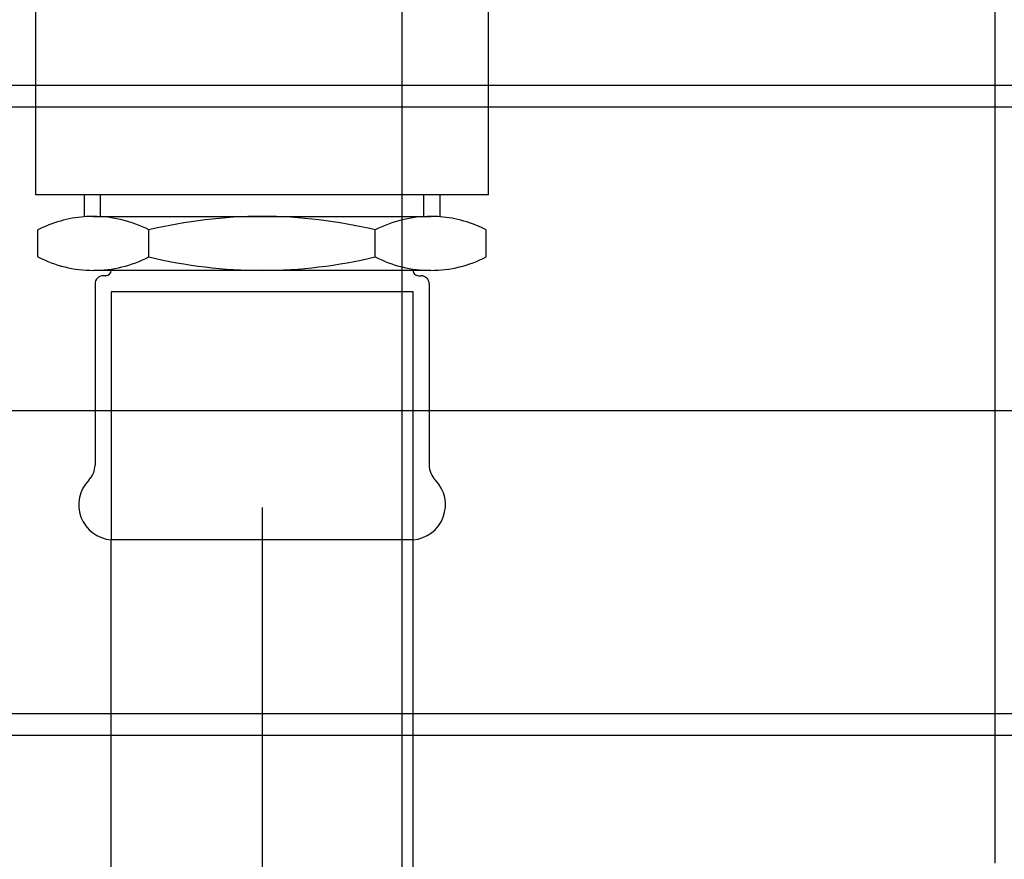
# Model space of a CAD drawing. Header units: metres. Extents: x -5 to 93, y -48 to 79.
# Tile 50 of 91: x 73.1178 to 73.2092, y 18.5946 to 18.6725. Entities that reach past the tile are written whole.
import ezdxf

# ---------------------------------------------------------------- set-up
doc = ezdxf.new("R2010")
doc.units = ezdxf.units.M
doc.header["$LTSCALE"] = 0.05
for name, pattern in [('DASHED', [15, 7, -8]), ('DOT_CENTER', [14, 12, -1, 0, -1]), ('STRICHPUNKT', [25.4, 12.7, -6.35, 0, -6.35])]:
    doc.linetypes.add(name, pattern=pattern)
doc.layers.add('A_Rechen', color=9, linetype='Continuous')

msp = doc.modelspace()

# ---------------------------------------------------------------- linework, layer by layer
at = {"layer": 'A_Rechen', "linetype": 'Continuous'}
for p, q in [((73.20832037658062, 18.59427053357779), (73.20832037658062, 19.2462705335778)), ((73.15332037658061, 18.4162705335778), (73.15332037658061, 18.7642705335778)), ((73.11932038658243, 18.65627051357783), (73.11932038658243, 18.67427601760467)), ((73.16132036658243, 18.65627051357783), (73.16132036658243, 18.67427601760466)), ((73.2100203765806, 18.66642053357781), (73.17417251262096, 18.66642053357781)), ((73.16132036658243, 18.65627051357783), (73.11932038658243, 18.65627051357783)), ((73.12382037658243, 18.65627051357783), (73.12382037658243, 18.65423831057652)), ((73.12532037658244, 18.65427051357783), (73.12532037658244, 18.65627051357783)), ((73.15532037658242, 18.65427051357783), (73.15532037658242, 18.65627051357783)), ((73.15682037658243, 18.65627051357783), (73.15682037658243, 18.65423831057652)), ((73.12467037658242, 18.65427051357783), (73.12532037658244, 18.65427051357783)), ((73.12532037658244, 18.65427051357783), (73.15532037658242, 18.65427051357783)), ((73.15532037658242, 18.65427051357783), (73.15597037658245, 18.65427051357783)), ((73.11952037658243, 18.65052051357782), (73.11952037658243, 18.65302051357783)), ((73.12982037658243, 18.65052051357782), (73.12982037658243, 18.65302051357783)), ((73.15082037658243, 18.65052051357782), (73.15082037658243, 18.65302051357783)), ((73.16112037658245, 18.65052051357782), (73.16112037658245, 18.65302051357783)), ((73.1263223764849, 18.64927051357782), (73.12467037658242, 18.64927051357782)), ((73.15432422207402, 18.64927051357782), (73.1263223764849, 18.64927051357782)), ((73.1263223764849, 18.64927051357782), (73.1263223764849, 18.64926650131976)), ((73.15432422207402, 18.64927051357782), (73.15432422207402, 18.6492781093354)), ((73.15597037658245, 18.64927051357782), (73.15432422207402, 18.64927051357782)), ((73.12582239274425, 18.64877053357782), (73.12557037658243, 18.64877053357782)), ((73.15482416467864, 18.64877053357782), (73.15507037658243, 18.64877053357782)), ((73.12482037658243, 18.64802053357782), (73.12482037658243, 18.63120847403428)), ((73.15582037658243, 18.64802053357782), (73.15582037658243, 18.63120847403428)), ((73.15432037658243, 18.62427053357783), (73.12632037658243, 18.62427053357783)), ((73.12632037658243, 18.47627053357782), (73.12632037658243, 18.62427053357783)), ((73.15432037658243, 18.47627053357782), (73.15432037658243, 18.62427053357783)), ((73.2100203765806, 18.60612053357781), (73.16647036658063, 18.60612053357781))]:
    msp.add_line(p, q, dxfattribs=at)
at = {"layer": 'A_Rechen', "color": 8, "linetype": 'STRICHPUNKT', "ltscale": 0.1}
msp.add_line((73.14032037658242, 19.22727053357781), (73.14032037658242, 18.40177053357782), dxfattribs=at)
at = {"layer": 'A_Rechen', "linetype": 'DASHED'}
for p, q in [((73.1563203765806, 19.21627053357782), (73.1563203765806, 18.4162705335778)), ((73.17417251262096, 18.66642053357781), (73.10646824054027, 18.66642053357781)), ((73.26317037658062, 18.66442053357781), (73.07332037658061, 18.66442053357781)), ((73.15432037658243, 18.64727053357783), (73.12632037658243, 18.64727053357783)), ((73.12632037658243, 18.64727053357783), (73.12632037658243, 18.62427053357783)), ((73.15432037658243, 18.62427053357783), (73.15432037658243, 18.64727053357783)), ((73.26317037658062, 18.60812053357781), (73.07332037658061, 18.60812053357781)), ((73.16647036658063, 18.60612053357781), (73.11417038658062, 18.60612053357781))]:
    msp.add_line(p, q, dxfattribs=at)
at = {"layer": 'A_Rechen', "linetype": 'DOT_CENTER'}
msp.add_line((73.0604793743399, 18.6362705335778), (73.29874016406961, 18.6362705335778), dxfattribs=at)
at = {"layer": 'A_Rechen', "linetype": 'Continuous'}
for centre, radius, start, end in [((73.12467037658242, 18.64303651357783), 0.01123399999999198, 94.33932715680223, 117.2858295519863), ((73.12467037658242, 18.64303651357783), 0.01123399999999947, 90, 94.33932715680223), ((73.12467037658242, 18.64303651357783), 0.0112340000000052, 62.7141704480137, 90), ((73.14032037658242, 18.60954551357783), 0.04472500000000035, 76.42205085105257, 103.5779491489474), ((73.15597037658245, 18.64303651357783), 0.01123399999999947, 90, 117.2858295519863), ((73.15597037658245, 18.64303651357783), 0.01123399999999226, 85.66067284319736, 90), ((73.15597037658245, 18.64303651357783), 0.0112340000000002, 62.7141704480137, 85.66067284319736), ((73.12467037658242, 18.66050451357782), 0.0112339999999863, 242.7141704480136, 270), ((73.12467037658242, 18.66050451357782), 0.01123399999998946, 270, 297.2858295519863), ((73.14032037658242, 18.69399551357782), 0.04472499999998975, 256.4220508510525, 283.5779491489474), ((73.15597037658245, 18.66050451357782), 0.01123399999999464, 242.7141704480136, 270), ((73.15597037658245, 18.66050451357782), 0.01123399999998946, 270, 297.2858295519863), ((73.12582239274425, 18.64927053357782), 0.0005, 270, 359.5379322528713), ((73.15482416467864, 18.64927053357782), 0.00050000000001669, 179.1318489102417, 270), ((73.12557037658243, 18.64802053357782), 0.00075, 90, 180), ((73.15507037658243, 18.64802053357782), 0.00075, 0, 90), ((73.12282037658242, 18.63120847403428), 0.00199999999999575, 315.4780446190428, 0), ((73.15782037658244, 18.63120847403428), 0.002, 180, 224.5219553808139), ((73.12657037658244, 18.62752053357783), 0.00325960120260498, 135.4780446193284, 265.6012946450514), ((73.15407037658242, 18.62752053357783), 0.00325960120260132, 274.3987053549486, 44.5219553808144)]:
    msp.add_arc(centre, radius, start, end, dxfattribs=at)

doc.saveas('drawing.dxf')
